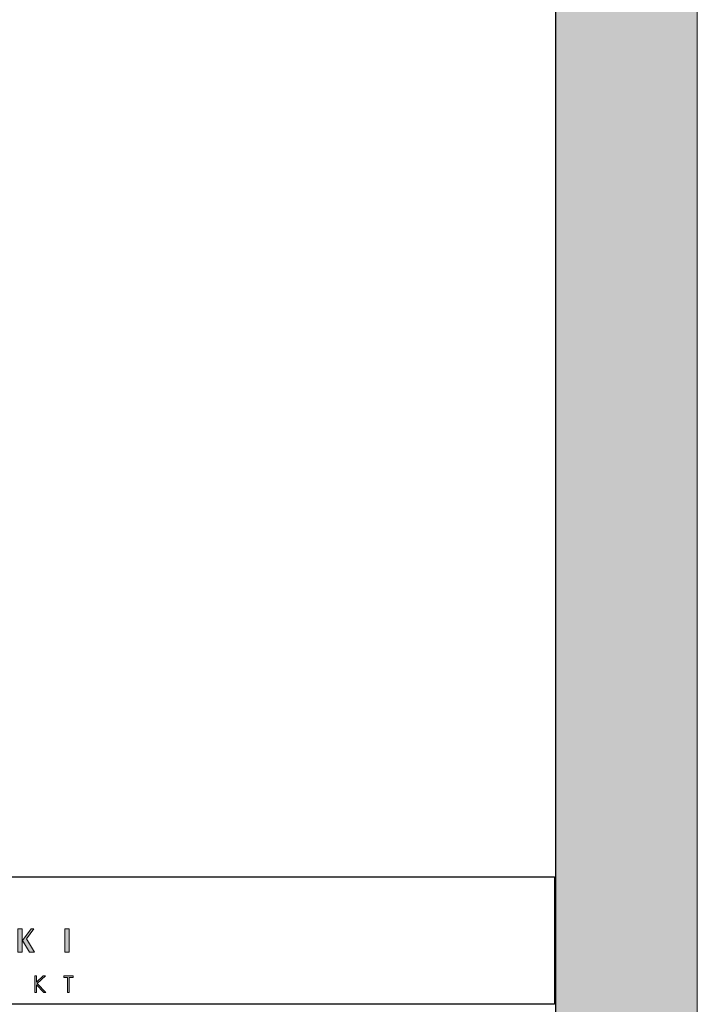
# Model space of a CAD drawing. Header units: millimetres. Extents: x 80301 to 146489, y -78581 to -28273.
# Tile 78 of 135: x 128289 to 128767, y -71498 to -70804. Entities that reach past the tile are written whole.
import ezdxf

# ---------------------------------------------------------------- set-up
doc = ezdxf.new("R2010")
doc.units = ezdxf.units.MM
doc.layers.get('0').update_dxf_attribs({"lineweight": 0})
doc.layers.add('A-opisram.ART', color=250, linetype='Continuous', lineweight=0)
doc.layers.add('opis..KF', color=250, linetype='Continuous', lineweight=15)
doc.layers.add('A-pomocram.ART', color=254, linetype='Continuous', lineweight=0, plot=False)
doc.layers.add('A-przekrycieram.ART', color=7, linetype='Continuous', lineweight=0, true_color=0xffffff)

# ---------------------------------------------------------------- blocks, each defined once
blk = doc.blocks.new('*U1254')
at = {"layer": 'A-przekrycieram.ART'}
h = blk.add_hatch(color=256, dxfattribs=at)
h.dxf.hatch_style = 1
h.paths.add_polyline_path([(0, 2970), (4200, 2970), (4200, 0), (0, 0)])
h.paths.add_polyline_path([(200, 2870), (4100, 2870), (4100, 100), (200, 100)], flags=16)
at = {"layer": 'A-opisram.ART', "lineweight": 30}
blk.add_lwpolyline([(200, 2870), (4100, 2870), (4100, 100), (200, 100)], close=True, dxfattribs=at)
at = {"layer": 'A-pomocram.ART'}
blk.add_lwpolyline([(0, 2970), (4200, 2970), (4200, 0), (0, 0)], close=True, dxfattribs=at)
blk = doc.blocks.new('A$C3E4B4AA6')
at = {"layer": 'opis..KF', "lineweight": 0}
h = blk.add_hatch(color=256, dxfattribs=at)
h.dxf.hatch_style = 1
edge = h.paths.add_edge_path()
edge.add_spline(control_points=[(525.43, 40.88), (525.43, 40.88), (519.17, 51.29), (519.17, 51.29), (519.17, 51.29), (519.17, 51.29), (524.87, 59.11), (524.87, 59.11), (524.87, 59.11), (524.87, 59.11), (522.77, 59.11), (522.77, 59.11), (522.77, 59.11), (522.77, 59.11), (516.05, 50.02), (516.05, 50.02), (516.05, 50.02), (516.05, 50.02), (521.43, 40.88), (521.43, 40.88), (521.43, 40.88), (521.43, 40.88), (525.43, 40.88), (525.43, 40.88)], knot_values=[0, 0, 0, 0, 0.142857, 0.142857, 0.142857, 0.142957, 0.285714, 0.285714, 0.285714, 0.285814, 0.428571, 0.428571, 0.428571, 0.428671, 0.571429, 0.571429, 0.571429, 0.571529, 0.714286, 0.714286, 0.714286, 0.714386, 1, 1, 1, 1], degree=3, periodic=0)
edge = h.paths.add_edge_path()
edge.add_spline(control_points=[(515.85, 40.88), (515.85, 40.88), (515.85, 59.11), (515.85, 59.11), (515.85, 59.11), (515.85, 59.11), (512.47, 59.11), (512.47, 59.11), (512.47, 59.11), (512.47, 59.11), (512.47, 40.88), (512.47, 40.88), (512.47, 40.88), (512.47, 40.88), (515.85, 40.88), (515.85, 40.88)], knot_values=[0, 0, 0, 0, 0.2, 0.2, 0.2, 0.2001, 0.4, 0.4, 0.4, 0.4001, 0.6, 0.6, 0.6, 0.6001, 1, 1, 1, 1], degree=3, periodic=0)
h = blk.add_hatch(color=256, dxfattribs=at)
h.dxf.hatch_style = 1
edge = h.paths.add_edge_path()
edge.add_spline(control_points=[(552.64, 40.88), (552.64, 40.88), (552.64, 59.11), (552.64, 59.11), (552.64, 59.11), (552.64, 59.11), (549.3, 59.11), (549.3, 59.11), (549.3, 59.11), (549.3, 59.11), (549.3, 40.88), (549.3, 40.88), (549.3, 40.88), (549.3, 40.88), (552.64, 40.88), (552.64, 40.88)], knot_values=[0, 0, 0, 0, 0.2, 0.2, 0.2, 0.2001, 0.4, 0.4, 0.4, 0.4001, 0.6, 0.6, 0.6, 0.6001, 1, 1, 1, 1], degree=3, periodic=0)
h = blk.add_hatch(color=256, dxfattribs=at)
h.dxf.hatch_style = 1
edge = h.paths.add_edge_path()
edge.add_spline(control_points=[(525.54, 22.31), (525.54, 22.31), (526.88, 22.31), (526.88, 22.31), (526.88, 22.31), (526.88, 22.31), (526.88, 17.39), (526.88, 17.39), (526.88, 17.39), (526.88, 17.39), (532.14, 22.31), (532.14, 22.31), (532.14, 22.31), (532.14, 22.31), (533.91, 22.31), (533.91, 22.31), (533.91, 22.31), (533.91, 22.31), (527.58, 16.42), (527.58, 16.42), (527.58, 16.42), (527.58, 16.42), (534.4, 9.18), (534.4, 9.18), (534.4, 9.18), (534.4, 9.18), (532.65, 9.18), (532.65, 9.18), (532.65, 9.18), (532.65, 9.18), (526.88, 15.32), (526.88, 15.32), (526.88, 15.32), (526.88, 15.32), (526.88, 9.18), (526.88, 9.18), (526.88, 9.18), (526.88, 9.18), (525.54, 9.18), (525.54, 9.18), (525.54, 9.18), (525.54, 9.18), (525.54, 22.31), (525.54, 22.31)], knot_values=[0, 0, 0, 0, 0.083333, 0.083333, 0.083333, 0.083433, 0.166667, 0.166667, 0.166667, 0.166767, 0.25, 0.25, 0.25, 0.2501, 0.333333, 0.333333, 0.333333, 0.333433, 0.416667, 0.416667, 0.416667, 0.416767, 0.5, 0.5, 0.5, 0.5001, 0.583333, 0.583333, 0.583333, 0.583433, 0.666667, 0.666667, 0.666667, 0.666767, 0.75, 0.75, 0.75, 0.7501, 0.833333, 0.833333, 0.833333, 0.833433, 1, 1, 1, 1], degree=3, periodic=0)
h = blk.add_hatch(color=256, dxfattribs=at)
h.dxf.hatch_style = 1
edge = h.paths.add_edge_path()
edge.add_spline(control_points=[(548.42, 21.03), (548.42, 21.03), (548.42, 22.31), (548.42, 22.31), (548.42, 22.31), (548.42, 22.31), (555.61, 22.31), (555.61, 22.31), (555.61, 22.31), (555.61, 22.31), (555.61, 21.03), (555.61, 21.03), (555.61, 21.03), (555.61, 21.03), (552.68, 21.03), (552.68, 21.03), (552.68, 21.03), (552.68, 21.03), (552.68, 9.18), (552.68, 9.18), (552.68, 9.18), (552.68, 9.18), (551.35, 9.18), (551.35, 9.18), (551.35, 9.18), (551.35, 9.18), (551.35, 21.03), (551.35, 21.03), (551.35, 21.03), (551.35, 21.03), (548.42, 21.03), (548.42, 21.03)], knot_values=[0, 0, 0, 0, 0.111111, 0.111111, 0.111111, 0.111211, 0.222222, 0.222222, 0.222222, 0.222322, 0.333333, 0.333333, 0.333333, 0.333433, 0.444444, 0.444444, 0.444444, 0.444544, 0.555556, 0.555556, 0.555556, 0.555656, 0.666667, 0.666667, 0.666667, 0.666767, 0.777778, 0.777778, 0.777778, 0.777878, 1, 1, 1, 1], degree=3, periodic=0)
at = {"layer": 'opis..KF', "lineweight": 30}
blk.add_lwpolyline([(0, 100), (933, 100), (933, 0), (0, 0)], close=True, dxfattribs=at)
at = {"layer": 'opis..KF', "lineweight": 0}
for points, knots in [([(515.85, 40.88), (515.85, 40.88), (515.85, 59.11), (515.85, 59.11), (515.85, 59.11), (515.85, 59.11), (512.47, 59.11), (512.47, 59.11), (512.47, 59.11), (512.47, 59.11), (512.47, 40.88), (512.47, 40.88), (512.47, 40.88), (512.47, 40.88), (515.85, 40.88), (515.85, 40.88)], [0, 0, 0, 0, 0.2, 0.2, 0.2, 0.2, 0.4, 0.4, 0.4, 0.4, 0.6, 0.6, 0.6, 0.6, 1, 1, 1, 1]), ([(525.43, 40.88), (525.43, 40.88), (519.17, 51.29), (519.17, 51.29), (519.17, 51.29), (519.17, 51.29), (524.87, 59.11), (524.87, 59.11), (524.87, 59.11), (524.87, 59.11), (522.77, 59.11), (522.77, 59.11), (522.77, 59.11), (522.77, 59.11), (516.05, 50.02), (516.05, 50.02), (516.05, 50.02), (516.05, 50.02), (521.43, 40.88), (521.43, 40.88), (521.43, 40.88), (521.43, 40.88), (525.43, 40.88), (525.43, 40.88)], [0, 0, 0, 0, 0.142857, 0.142857, 0.142857, 0.142857, 0.285714, 0.285714, 0.285714, 0.285714, 0.428571, 0.428571, 0.428571, 0.428571, 0.571429, 0.571429, 0.571429, 0.571429, 0.714286, 0.714286, 0.714286, 0.714286, 1, 1, 1, 1]), ([(552.64, 40.88), (552.64, 40.88), (552.64, 59.11), (552.64, 59.11), (552.64, 59.11), (552.64, 59.11), (549.3, 59.11), (549.3, 59.11), (549.3, 59.11), (549.3, 59.11), (549.3, 40.88), (549.3, 40.88), (549.3, 40.88), (549.3, 40.88), (552.64, 40.88), (552.64, 40.88)], [0, 0, 0, 0, 0.2, 0.2, 0.2, 0.2, 0.4, 0.4, 0.4, 0.4, 0.6, 0.6, 0.6, 0.6, 1, 1, 1, 1]), ([(525.54, 22.31), (525.54, 22.31), (526.88, 22.31), (526.88, 22.31), (526.88, 22.31), (526.88, 22.31), (526.88, 17.39), (526.88, 17.39), (526.88, 17.39), (526.88, 17.39), (532.14, 22.31), (532.14, 22.31), (532.14, 22.31), (532.14, 22.31), (533.91, 22.31), (533.91, 22.31), (533.91, 22.31), (533.91, 22.31), (527.58, 16.42), (527.58, 16.42), (527.58, 16.42), (527.58, 16.42), (534.4, 9.18), (534.4, 9.18), (534.4, 9.18), (534.4, 9.18), (532.65, 9.18), (532.65, 9.18), (532.65, 9.18), (532.65, 9.18), (526.88, 15.32), (526.88, 15.32), (526.88, 15.32), (526.88, 15.32), (526.88, 9.18), (526.88, 9.18), (526.88, 9.18), (526.88, 9.18), (525.54, 9.18), (525.54, 9.18), (525.54, 9.18), (525.54, 9.18), (525.54, 22.31), (525.54, 22.31)], [0, 0, 0, 0, 0.083333, 0.083333, 0.083333, 0.083333, 0.166667, 0.166667, 0.166667, 0.166667, 0.25, 0.25, 0.25, 0.25, 0.333333, 0.333333, 0.333333, 0.333333, 0.416667, 0.416667, 0.416667, 0.416667, 0.5, 0.5, 0.5, 0.5, 0.583333, 0.583333, 0.583333, 0.583333, 0.666667, 0.666667, 0.666667, 0.666667, 0.75, 0.75, 0.75, 0.75, 0.833333, 0.833333, 0.833333, 0.833333, 1, 1, 1, 1]), ([(548.42, 21.03), (548.42, 21.03), (548.42, 22.31), (548.42, 22.31), (548.42, 22.31), (548.42, 22.31), (555.61, 22.31), (555.61, 22.31), (555.61, 22.31), (555.61, 22.31), (555.61, 21.03), (555.61, 21.03), (555.61, 21.03), (555.61, 21.03), (552.68, 21.03), (552.68, 21.03), (552.68, 21.03), (552.68, 21.03), (552.68, 9.18), (552.68, 9.18), (552.68, 9.18), (552.68, 9.18), (551.35, 9.18), (551.35, 9.18), (551.35, 9.18), (551.35, 9.18), (551.35, 21.03), (551.35, 21.03), (551.35, 21.03), (551.35, 21.03), (548.42, 21.03), (548.42, 21.03)], [0, 0, 0, 0, 0.111111, 0.111111, 0.111111, 0.111111, 0.222222, 0.222222, 0.222222, 0.222222, 0.333333, 0.333333, 0.333333, 0.333333, 0.444444, 0.444444, 0.444444, 0.444444, 0.555556, 0.555556, 0.555556, 0.555556, 0.666667, 0.666667, 0.666667, 0.666667, 0.777778, 0.777778, 0.777778, 0.777778, 1, 1, 1, 1])]:
    blk.add_open_spline(points, degree=3, knots=knots, dxfattribs=at)

msp = doc.modelspace()

# ---------------------------------------------------------------- block references
msp.add_blockref('*U1254', (124566.87, -72139.49))
at = {"layer": 'opis..KF', "xscale": 0.8999999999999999, "yscale": 0.8999999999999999, "zscale": 0.8999999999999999}
msp.add_blockref('A$C3E4B4AA6', (127826.31, -71498.24), dxfattribs=at)

doc.saveas('drawing.dxf')
